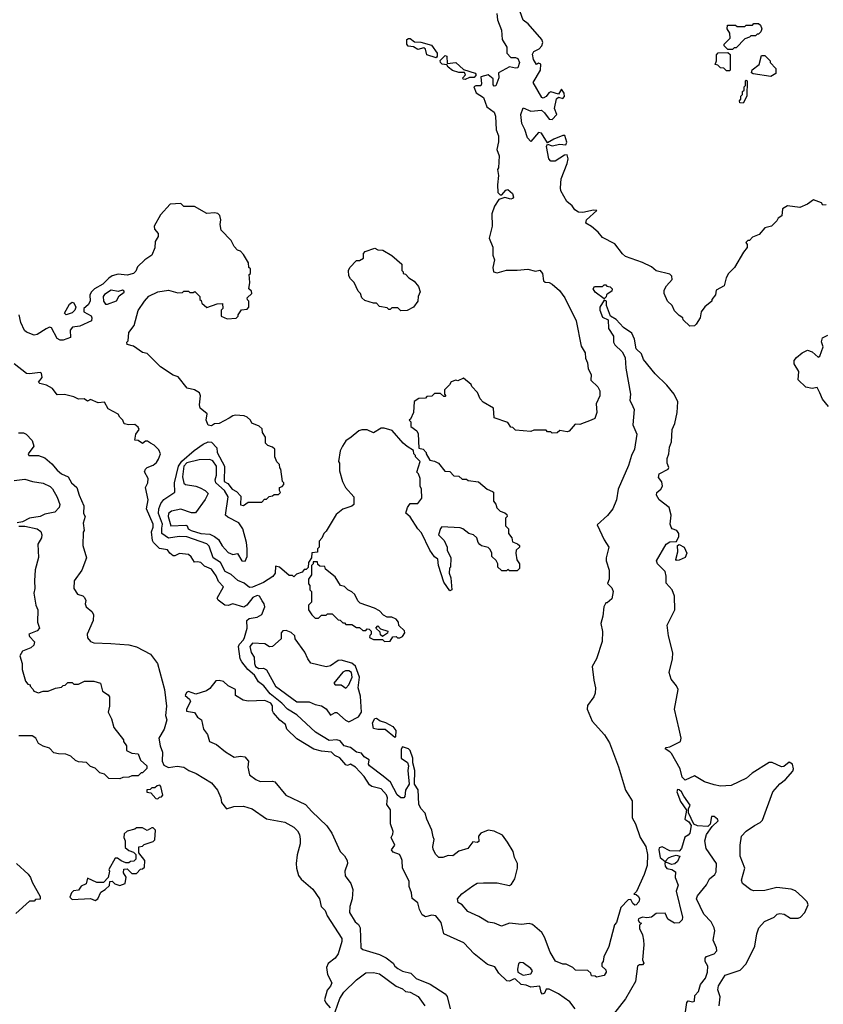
# Model space of a CAD drawing. Extents: x 1793424 to 1900092, y 321114 to 470632.
# Tile 119 of 256: x 1864631 to 1869889, y 354095 to 360535. Entities that reach past the tile are written whole.
import ezdxf

# ---------------------------------------------------------------- set-up
doc = ezdxf.new("R2010")
doc.units = 0

msp = doc.modelspace()

# ---------------------------------------------------------------- linework, layer by layer
at = {"layer": '0CON05XD'}
for points in [[(1869907, 359323), (1869885, 359322.5), (1869876.7, 359336.7), (1869825, 359357.5), (1869785, 359327.5), (1869735, 359307.5), (1869655, 359317.5), (1869621.7, 359298.3), (1869618.3, 359251.7), (1869593.6, 359236.4), (1869585, 359220), (1869550, 359185), (1869506.4, 359173.6), (1869469.3, 359130.7), (1869425, 359112.5), (1869405, 359090), (1869395, 359090), (1869381.7, 359078.3), (1869390, 359065), (1869390, 359045), (1869366.4, 359013.6), (1869307.5, 358915), (1869267.5, 358875), (1869253, 358847), (1869240, 358795), (1869187.5, 358765), (1869182.5, 358735), (1869160, 358705), (1869160, 358695), (1869113.6, 358656.4), (1869090, 358625), (1869082.5, 358585), (1869056.4, 358543.6), (1869045, 358532.5), (1869015, 358530), (1868971.7, 358571.7), (1868970, 358585), (1868945, 358600), (1868915, 358630), (1868900, 358665), (1868870, 358695), (1868847.5, 358745), (1868847.5, 358765), (1868862.5, 358795), (1868900, 358835), (1868898.3, 358858.3), (1868885, 358870), (1868795, 358892.5), (1868765, 358917.5), (1868705, 358946.7), (1868595, 358986.2), (1868575, 359003.3), (1868525, 359068.8), (1868445, 359110), (1868415.9, 359145.9), (1868372.3, 359182.3), (1868334.2, 359204.2), (1868340, 359225), (1868406.2, 359286.2), (1868385, 359290), (1868315, 359274.2), (1868286.1, 359276.1), (1868262.3, 359292.3), (1868245, 359317.5), (1868210, 359345), (1868171.2, 359415), (1868168.8, 359435), (1868173.8, 359495), (1868213.8, 359595), (1868220, 359625), (1868211.7, 359651.7), (1868195, 359650), (1868135, 359608.8), (1868105, 359610), (1868093.8, 359625), (1868077.5, 359705), (1868085, 359720), (1868115, 359709.2), (1868165, 359721.4), (1868203.6, 359716.4), (1868211.2, 359735), (1868196.7, 359776.7), (1868185, 359777.5), (1868126.4, 359753.6), (1868085, 359730), (1868045, 359793.3), (1868025, 359796.2), (1867975, 359737.5), (1867952.3, 359762.3), (1867935.9, 359815.9), (1867915.9, 359855.9), (1867910, 359915), (1867925, 359957.5), (1867975, 359937.5), (1868045, 359942.5), (1868065, 359926.7), (1868095, 359883.8), (1868115, 359881.2), (1868146.2, 359915), (1868130.4, 359955), (1868143.4, 360016.6), (1868155, 360027.5), (1868185, 360020), (1868196.4, 360033.6), (1868192.5, 360055), (1868175, 360080), (1868155, 360047.5), (1868105, 360063.8), (1868092.3, 360057.7), (1868075, 360032.5), (1868055, 360022.5), (1868047, 360027), (1867990, 360125), (1868037.5, 360205), (1868040, 360245), (1868025, 360250), (1868011.7, 360241.7), (1867993.3, 360275), (1867985, 360310), (1867995, 360327.5), (1868030, 360345), (1868047, 360363), (1868052.5, 360385), (1868046.1, 360406.1), (1867957.7, 360507.7), (1867925, 360532.5), (1867905, 360586.7)], [(1867753.3, 360575), (1867756.7, 360535), (1867783, 360467), (1867787.5, 360405), (1867817.5, 360355), (1867817.5, 360315), (1867845, 360287.5), (1867875, 360288.8), (1867890.3, 360280.3), (1867900, 360255), (1867890, 360220), (1867875, 360217.5), (1867835, 360227.5), (1867763.6, 360186.4), (1867766.7, 360155), (1867745, 360102.5), (1867735, 360100), (1867728.3, 360108.3), (1867728.8, 360148.8), (1867695, 360173.3), (1867648.3, 360161.7), (1867653.3, 360115), (1867647.3, 360102.7), (1867615, 360102.5), (1867602.5, 360095), (1867617.7, 360057.7), (1867665, 360026.7), (1867687.5, 359965), (1867735, 359930), (1867743.3, 359905), (1867747.5, 359815), (1867762.5, 359775), (1867763, 359737), (1867752.5, 359685), (1867767.5, 359645), (1867763, 359567)], [(1869295, 360340), (1869265, 360340), (1869240, 360365), (1869240, 360375), (1869280, 360415), (1869277, 360447), (1869260, 360475), (1869261.7, 360498.3), (1869315, 360500), (1869325, 360490), (1869375, 360490), (1869385, 360500), (1869425, 360500), (1869435, 360510), (1869465, 360510), (1869478.3, 360498.3), (1869487.5, 360475), (1869480, 360455), (1869465, 360440), (1869455, 360440), (1869445, 360430), (1869415, 360430), (1869405, 360420), (1869375, 360410), (1869318.3, 360351.7), (1869305, 360350), (1869295, 360340)], [(1867355, 360286.2), (1867294, 360305), (1867285, 360342.5), (1867275, 360351.2), (1867235, 360339.2), (1867207.6, 360357.6), (1867172.3, 360362.3), (1867163.5, 360375), (1867164.6, 360405.4), (1867175, 360412.9), (1867185, 360411.4), (1867215, 360389.2), (1867255, 360388), (1867325, 360368), (1867362.9, 360315), (1867362.9, 360297.1), (1867355, 360286.2)], [(1869275, 360200), (1869255, 360200), (1869238.3, 360218.3), (1869215, 360220), (1869198.3, 360238.3), (1869181.7, 360241.7), (1869190, 360265), (1869190, 360305), (1869201.7, 360318.3), (1869265, 360320), (1869278.3, 360308.3), (1869280, 360205), (1869275, 360200)], [(1867545, 360143.8), (1867532.5, 360145), (1867530, 360155), (1867546.7, 360175), (1867540, 360190), (1867505, 360190), (1867462.3, 360202.3), (1867433.3, 360225), (1867425, 360240), (1867395, 360243.8), (1867383.8, 360255), (1867382, 360268), (1867415, 360300), (1867425, 360296.7), (1867427.5, 360247.5), (1867485, 360256), (1867535, 360210), (1867610, 360185), (1867617.5, 360175), (1867605, 360157.5), (1867573.6, 360156.4), (1867545, 360143.8)], [(1869545, 360163.8), (1869430.7, 360180.7), (1869418.3, 360188.3), (1869423.6, 360206.4), (1869468.3, 360241.7), (1869485, 360300), (1869505, 360300), (1869518.3, 360288.3), (1869540, 360265), (1869540, 360255), (1869577.5, 360215), (1869577, 360183), (1869545, 360163.8)], [(1869365, 359990), (1869341.7, 359991.7), (1869340, 360005), (1869350, 360015), (1869350, 360035), (1869360, 360045), (1869360, 360065), (1869370, 360075), (1869370, 360095), (1869380, 360105), (1869380, 360135), (1869385, 360140), (1869390, 360135), (1869387.5, 360035), (1869365, 359990)], [(1867763, 359567), (1867757.5, 359555), (1867762.5, 359515), (1867756.7, 359455), (1867760, 359405), (1867775, 359390), (1867785, 359390), (1867810.7, 359419.3), (1867825, 359423.3), (1867855, 359398.8), (1867862, 359375), (1867856.2, 359365), (1867845, 359361.2), (1867805, 359372.5), (1867765, 359360), (1867737.5, 359315), (1867720, 359265), (1867722.5, 359185), (1867702.5, 359105), (1867726.4, 359046.4), (1867727.5, 358995), (1867737.5, 358965), (1867727.5, 358915), (1867730, 358885), (1867755, 358880), (1867815, 358896.7), (1867886.2, 358896.2), (1867955, 358904), (1868005, 358891.2), (1868035, 358895.7), (1868052, 358875), (1868057, 358827), (1868068.3, 358818.3), (1868095.9, 358815.9), (1868114.1, 358804.1), (1868162.7, 358762.7), (1868198, 358715), (1868271.2, 358565), (1868305, 358400), (1868330, 358355), (1868331.7, 358321.7), (1868345, 358290), (1868350.7, 358250.7), (1868370, 358215), (1868368.3, 358178.3), (1868413.9, 358133.9), (1868427.1, 358107.1), (1868426.2, 358075), (1868403, 358023), (1868406.7, 357965), (1868393, 357927), (1868370, 357915), (1868295, 357887.5), (1868265, 357890), (1868226.4, 357843.6), (1868211.7, 357838.3), (1868165, 357847.5), (1868147, 357833), (1868115, 357830), (1868105, 357840), (1868085, 357840), (1868075, 357850), (1867995, 357850), (1867975, 357842.5), (1867875, 357850), (1867857, 357867), (1867845, 357870), (1867825, 357900), (1867735, 357930), (1867730, 357995), (1867663.6, 358033.6), (1867642.5, 358055), (1867627, 358097), (1867590, 358135), (1867585, 358150), (1867535, 358190), (1867496.7, 358173.3), (1867485, 358176.7), (1867453.6, 358166.4), (1867443, 358147), (1867410, 358115), (1867410, 358085), (1867420, 358075), (1867415, 358070), (1867405, 358070), (1867385, 358090), (1867345, 358090), (1867327, 358073), (1867295, 358070), (1867285, 358060), (1867243, 358057), (1867211.7, 358038.3), (1867207.5, 357965), (1867188.3, 357921.7), (1867180, 357915), (1867190, 357905), (1867190, 357875), (1867230, 357845), (1867237, 357827), (1867241.7, 357731.7), (1867270, 357725), (1867290, 357705), (1867290, 357695), (1867313.6, 357653.6), (1867345, 357647.5), (1867370, 357635), (1867413, 357583), (1867445, 357580), (1867471.7, 357551.7), (1867505, 357550), (1867525, 357530), (1867555, 357530), (1867565, 357520), (1867631.7, 357511.7), (1867690, 357465), (1867725, 357450), (1867730, 357445), (1867730, 357385), (1867747, 357367), (1867753, 357343), (1867775, 357320), (1867805, 357310), (1867818.3, 357298.3), (1867820, 357285), (1867810, 357275), (1867810, 357225), (1867830, 357205), (1867830, 357175), (1867850, 357145), (1867855, 357120), (1867887, 357107), (1867900, 357095), (1867900, 357085), (1867880, 357065), (1867877.5, 357045), (1867882.5, 357002.5), (1867900, 356975), (1867900, 356945), (1867885, 356930), (1867835, 356930), (1867825, 356940), (1867815, 356930), (1867785, 356930), (1867780, 356935), (1867760, 356955), (1867760, 356975), (1867748.3, 356998.3), (1867720, 357025), (1867720, 357045), (1867709.3, 357069.3), (1867695, 357082.5), (1867653, 357093), (1867641.7, 357101.7), (1867630, 357115), (1867622.5, 357145), (1867600, 357165), (1867570, 357175), (1867530, 357205), (1867511.7, 357211.7), (1867393, 357217), (1867383, 357207), (1867370, 357165), (1867408.3, 357128.3), (1867427.5, 357085), (1867427.5, 357065), (1867452.5, 357015), (1867450, 356955), (1867443, 356947), (1867440, 356915), (1867452.5, 356885), (1867457.5, 356805), (1867445, 356800), (1867406.7, 356855), (1867370.8, 356965), (1867366.7, 357006.7), (1867345, 357021.2), (1867315, 357066.2), (1867259.7, 357179.7), (1867236, 357205), (1867185, 357282.5), (1867158.3, 357308.3), (1867167.5, 357345), (1867185, 357370), (1867235, 357370), (1867262.5, 357405), (1867260, 357465), (1867250, 357485), (1867250, 357535), (1867240, 357565), (1867230, 357575), (1867250, 357645), (1867220, 357675), (1867220, 357685), (1867210, 357695), (1867208.3, 357718.3), (1867165, 357742.5), (1867140, 357765), (1867068.3, 357848.3), (1867015, 357862.5), (1866995, 357862.5), (1866945, 357832.5), (1866905, 357852.5), (1866868.3, 357851.7), (1866850, 357845), (1866800, 357805), (1866765, 357780), (1866742.5, 357745), (1866727.5, 357715), (1866717.5, 357645), (1866722.5, 357635), (1866722.5, 357585), (1866743.6, 357513.6), (1866762.5, 357475), (1866817.5, 357415), (1866817.5, 357365), (1866805, 357352.5), (1866745, 357332.5), (1866700.7, 357299.3), (1866635, 357190), (1866620, 357175), (1866607, 357143), (1866590, 357125), (1866590, 357085), (1866580, 357075), (1866578.3, 357051.7), (1866541.7, 357048.3), (1866540, 357015), (1866520, 356985), (1866518.3, 356951.7), (1866505, 356940), (1866491.7, 356938.3), (1866478.3, 356921.7), (1866441.7, 356908.3), (1866425, 356890), (1866415, 356900), (1866395, 356900), (1866330, 356955), (1866305, 356960), (1866302.9, 356915), (1866287.6, 356892.4), (1866225, 356853.4), (1866155, 356823.4), (1866135, 356820.9), (1866099.6, 356849.6), (1866057, 356867), (1866015.2, 356905.2), (1865975.3, 356925.3), (1865944.5, 356985), (1865897.1, 357015), (1865870.6, 357090.6), (1865856.3, 357106.3), (1865725, 357151.6), (1865675, 357155.2), (1865604.4, 357144.4), (1865561.6, 357175), (1865560.8, 357209.2), (1865564.3, 357235), (1865539.2, 357305), (1865540.9, 357335), (1865555, 357370), (1865573.6, 357396.4), (1865645.8, 357445), (1865643.1, 357505), (1865669.3, 357615), (1865692.6, 357647.4), (1865771.8, 357718.2), (1865831.7, 357758.3), (1865865, 357773.3), (1865885, 357772.5), (1865920, 357735), (1865923.8, 357705), (1865970.8, 357615), (1865968.8, 357515), (1865992.4, 357502.4), (1866020, 357465), (1866050, 357450), (1866078.3, 357418.3), (1866075, 357362.5), (1866095, 357357.5), (1866125, 357380), (1866215, 357380), (1866231.7, 357398.3), (1866245, 357400), (1866263, 357417), (1866285, 357420), (1866295, 357430), (1866325, 357430), (1866338.3, 357441.7), (1866330, 357455), (1866330, 357475), (1866348.3, 357481.7), (1866360, 357495), (1866360, 357505), (1866350, 357515), (1866340, 357595), (1866333, 357603), (1866330, 357625), (1866313, 357643), (1866300, 357675), (1866300, 357725), (1866285, 357740), (1866255, 357750), (1866240, 357765), (1866240, 357805), (1866220, 357835), (1866218.3, 357858.3), (1866197, 357877), (1866150, 357895), (1866140, 357915), (1866120, 357935), (1866100, 357945), (1866042.3, 357947.7), (1866025, 357943.8), (1866002, 357928), (1865935, 357893.3), (1865905, 357892.5), (1865885, 357877.5), (1865865, 357882.5), (1865850, 357915), (1865857, 357957), (1865812.5, 357995), (1865806.7, 358015), (1865813.3, 358075), (1865807.5, 358095), (1865775, 358113.3), (1865727.5, 358125), (1865668.3, 358198.3), (1865635, 358210), (1865552.5, 358265), (1865465, 358352.5), (1865435, 358357.5), (1865375, 358400), (1865335, 358410), (1865332.5, 358425), (1865340, 358435), (1865345, 358490), (1865380, 358535), (1865405, 358632.5), (1865446.7, 358695), (1865475, 358726.2), (1865535, 358756), (1865605, 358766.2), (1865665, 358747.5), (1865695, 358750), (1865705, 358760), (1865735, 358760), (1865745, 358750), (1865765, 358750), (1865777, 358757), (1865810, 358725), (1865810, 358705), (1865818.3, 358698.3), (1865821.7, 358681.7), (1865855, 358652.5), (1865923, 358677), (1865958.3, 358678.3), (1865960, 358645), (1865950, 358635), (1865950, 358595), (1865988.3, 358578.3), (1866047, 358583), (1866060, 358595), (1866060, 358605), (1866081.7, 358638.3), (1866118.3, 358641.7), (1866130, 358655), (1866130, 358695), (1866121.7, 358701.7), (1866120, 358715), (1866150, 358745), (1866148.3, 358758.3), (1866130, 358775), (1866137.5, 358815), (1866132.5, 358867.5), (1866140, 358875), (1866140, 358905), (1866130, 358915), (1866127.5, 358945), (1866095, 359000), (1866075, 359020), (1866055, 359027.5), (1866035, 359052.5), (1866015, 359090), (1865949.3, 359159.3), (1865942.5, 359195), (1865947.5, 359225), (1865940, 359255), (1865927, 359267), (1865905, 359272.5), (1865855, 359266.7), (1865775, 359312.5), (1865705, 359312.5), (1865685, 359332.5), (1865615, 359327.5), (1865551.7, 359258.3), (1865510, 359185), (1865512.5, 359165), (1865537, 359137), (1865537, 359117), (1865516.7, 359085), (1865516.1, 359043.9), (1865495.9, 358994.1), (1865450, 358965), (1865401.9, 358918.1), (1865390.7, 358889.3), (1865376.1, 358873.9), (1865335, 358863.8), (1865275, 358870), (1865235, 358858.8), (1865213.3, 358845), (1865175.6, 358804.4), (1865120, 358775), (1865100, 358755), (1865090, 358735), (1865092.5, 358695), (1865079.3, 358670.7), (1865050, 358645), (1865050, 358625), (1865098.3, 358598.3), (1865103.3, 358585), (1865100, 358565), (1865025, 358531.2), (1864976.7, 358525), (1864961.2, 358505), (1864963.6, 358456.4), (1864915, 358438.5), (1864895, 358438.2), (1864875, 358450), (1864839.7, 358519.7), (1864825, 358522.9), (1864803.8, 358513.8), (1864745, 358476.2), (1864725, 358471.2), (1864675, 358491.2), (1864662.7, 358502.7), (1864638.8, 358555), (1864626.7, 358605)], [(1867125, 358630), (1867105, 358650), (1867065, 358650), (1867055, 358640), (1867045, 358640), (1867035, 358650), (1866985, 358660), (1866965, 358680), (1866945, 358680), (1866888.3, 358698.3), (1866870, 358715), (1866860, 358745), (1866845, 358760), (1866820, 358815), (1866795, 358840), (1866785, 358860), (1866782.5, 358895), (1866790, 358915), (1866835, 358960), (1866855, 358960), (1866880, 358975), (1866880, 359005), (1866891.7, 359018.3), (1866955, 359040), (1866975, 359030), (1867007, 359027), (1867065, 358992.5), (1867130, 358935), (1867130, 358895), (1867140, 358885), (1867140, 358875), (1867155, 358870), (1867177, 358847), (1867212.5, 358825), (1867240.7, 358790.7), (1867250, 358755), (1867237.5, 358725), (1867236.7, 358695), (1867206.7, 358655), (1867165, 358633.8), (1867125, 358630)], [(1868455, 358710), (1868395, 358752.5), (1868383.3, 358775), (1868390.7, 358789.3), (1868445, 358790), (1868455, 358800), (1868465, 358800), (1868472.5, 358792.5), (1868495, 358787.5), (1868507.5, 358775), (1868505, 358760), (1868480, 358745), (1868470, 358735), (1868468.3, 358721.7), (1868455, 358710)], [(1865205, 358674.4), (1865265, 358696), (1865282.1, 358727.9), (1865315, 358752), (1865315, 358760), (1865304.4, 358765.6), (1865275, 358756.2), (1865230, 358765), (1865185, 358736.7), (1865176.2, 358723.8), (1865179.4, 358695), (1865191.2, 358675), (1865205, 358674.4)], [(1864935, 358603.8), (1864923.3, 358615), (1864957.5, 358675), (1864975, 358687.5), (1864985, 358682.5), (1864997.5, 358655), (1864992.5, 358635), (1864975, 358617.5), (1864935, 358603.8)], [(1869207.5, 354085), (1869213, 354143), (1869199.3, 354189.3), (1869202, 354215), (1869247.5, 354285), (1869345, 354317.5), (1869385, 354360), (1869441.2, 354475), (1869453.3, 354555), (1869466.7, 354595), (1869504.1, 354635.9), (1869566.1, 354663.9), (1869586.4, 354683.6), (1869605, 354690), (1869633.6, 354683.6), (1869675, 354657.5), (1869725, 354657.5), (1869740, 354665), (1869767.5, 354695), (1869788.8, 354745), (1869783.8, 354765), (1869752, 354795), (1869706.3, 354836.3), (1869677.4, 354847.4), (1869585, 354860), (1869505, 354838.6), (1869435, 354838), (1869415, 354844), (1869359.4, 354885), (1869352.4, 354907.6), (1869375.8, 354985), (1869343.9, 355063.9), (1869343.8, 355135), (1869353.3, 355195), (1869385, 355226.7), (1869437.5, 355265), (1869476.1, 355283.9), (1869490.7, 355299.3), (1869558, 355485), (1869603.1, 355536.9), (1869640.8, 355565), (1869689.1, 355620.9), (1869694.4, 355635.6), (1869686.2, 355665), (1869665, 355678.5), (1869629.3, 355650.7), (1869615, 355648.6), (1869555, 355675.8), (1869535, 355676.7), (1869422.7, 355607.3), (1869386.7, 355575), (1869285, 355526), (1869215, 355521.2), (1869175, 355531.2), (1869110.9, 355550.9), (1869045, 355589.6), (1868985, 355561.4), (1868965, 355581.2), (1868952.9, 355635), (1868895, 355734.4), (1868885, 355746.9), (1868853.3, 355765), (1868860, 355775), (1868885, 355779.1), (1868954.5, 355815), (1868958.6, 355835), (1868946.2, 355893.8), (1868916, 356025), (1868938.6, 356155), (1868928.5, 356178.5), (1868892.6, 356222.6), (1868879.5, 356265), (1868901.2, 356355), (1868903.6, 356393.6), (1868875.7, 356505), (1868866.7, 356575), (1868916.2, 356675), (1868915.8, 356765), (1868898.8, 356805), (1868860.5, 356850.5), (1868861.2, 356895), (1868854.2, 356925), (1868803.8, 356975), (1868796.2, 356995), (1868861.2, 357105), (1868885, 357118.8), (1868928.3, 357121.7), (1868942.5, 357155), (1868942.5, 357175), (1868930, 357195), (1868900, 357205), (1868892.5, 357215), (1868887.5, 357235), (1868892.5, 357295), (1868880, 357345), (1868814.2, 357395), (1868797.5, 357425), (1868798.5, 357441.5), (1868826.5, 357465), (1868836.2, 357485), (1868833.1, 357513.1), (1868810, 357540), (1868814, 357565), (1868873.3, 357595), (1868878.8, 357605), (1868867.1, 357635), (1868866.9, 357665), (1868878.1, 357695), (1868881.7, 357738.3), (1868896.2, 357775), (1868900, 357855), (1868916.4, 357893.6), (1868932.5, 357965), (1868937.5, 358035), (1868912.5, 358085), (1868863.9, 358143.9), (1868787.7, 358217.7), (1868712.2, 358312.2), (1868698.6, 358348.6), (1868665, 358382.5), (1868652.5, 358445), (1868635.6, 358485.6), (1868581.2, 358521.2), (1868532.5, 358575), (1868496.4, 358596.4), (1868470, 358665), (1868470, 358695), (1868455, 358700), (1868426.2, 358655), (1868426, 358635), (1868445, 358590), (1868481.7, 358571.7), (1868483.3, 358515), (1868516.7, 358465), (1868516.2, 358425), (1868525, 358407.5), (1868572.3, 358362.3), (1868591.2, 358325), (1868596.4, 358256.4), (1868626.2, 358085), (1868623.8, 358045), (1868633.3, 358025), (1868651.2, 357985), (1868642, 357885), (1868668.9, 357825), (1868653.8, 357725), (1868633.8, 357685), (1868615, 357620), (1868546.7, 357465), (1868536.4, 357393.6), (1868512, 357335), (1868477.7, 357292.3), (1868408.3, 357231.7), (1868455, 357132.5), (1868485.8, 357085.8), (1868468, 357015), (1868468.8, 356995), (1868488, 356935), (1868486.9, 356875), (1868477, 356847), (1868505, 356818.1), (1868513.5, 356795), (1868505, 356746.2), (1868475, 356720), (1868465, 356720), (1868452.5, 356695), (1868446.1, 356633.9), (1868432.5, 356585), (1868443.9, 356533.9), (1868442.7, 356467.3), (1868403.8, 356355), (1868376.7, 356305), (1868387.5, 356215), (1868398, 356165), (1868395, 356130), (1868386.7, 356105), (1868345, 356050), (1868343.3, 356025), (1868375.9, 355945.9), (1868457.9, 355857.9), (1868490, 355805), (1868548, 355648), (1868595.5, 355495), (1868639.1, 355425), (1868638.4, 355315), (1868660.5, 355275), (1868690.8, 355185), (1868727, 355127), (1868738.1, 355075), (1868736.1, 355003.9), (1868717.5, 354945), (1868667, 354833), (1868650, 354815), (1868665, 354812.5), (1868679.7, 354799.7), (1868686.9, 354785), (1868682.7, 354765), (1868665, 354746.4), (1868655, 354744.5), (1868641.4, 354755), (1868630, 354780), (1868612.3, 354777.7), (1868562.9, 354727.1), (1868535, 354630), (1868523.3, 354615), (1868486.4, 354473.6), (1868452.5, 354405), (1868447.5, 354375), (1868440, 354365), (1868440, 354345), (1868465, 354320), (1868467.5, 354305), (1868455, 354282.5), (1868405, 354272.5), (1868395, 354280), (1868371.7, 354281.7), (1868368.3, 354298.3), (1868347, 354317), (1868268.3, 354318.3), (1868250, 354335), (1868207, 354357), (1868185, 354357.5), (1868137, 354377), (1868101.2, 354435), (1868064, 354535), (1868046, 354565), (1867985, 354616), (1867965, 354623.8), (1867915, 354616.2), (1867835, 354626.7), (1867783, 354607), (1867736.4, 354626.4), (1867695, 354631.2), (1867635, 354669.2), (1867562.1, 354702.1), (1867526.7, 354745), (1867500.3, 354760.3), (1867494.3, 354785), (1867522.7, 354817.3), (1867595, 354870), (1867623.6, 354886.4), (1867665, 354890), (1867755, 354890), (1867835, 354872.5), (1867849.3, 354880.7), (1867870, 354915), (1867887.5, 354985), (1867887.5, 355015), (1867867.5, 355055), (1867860, 355095), (1867823.3, 355155), (1867790.7, 355200.7), (1867735, 355227.5), (1867695, 355233.3), (1867647.5, 355215), (1867632.5, 355195), (1867635, 355160), (1867625, 355153.3), (1867595, 355157.5), (1867563.3, 355115), (1867504.4, 355095.6), (1867465, 355066), (1867435, 355068), (1867400, 355055), (1867373.3, 355055), (1867353.3, 355075), (1867337.1, 355107.1), (1867333, 355127), (1867343.6, 355173.6), (1867335, 355190), (1867327.1, 355235), (1867294.2, 355305), (1867283.8, 355345), (1867255, 355376.7), (1867242, 355405), (1867237.3, 355497.3), (1867214.2, 355535), (1867216.7, 355625), (1867203.6, 355673.6), (1867203.3, 355705), (1867186.1, 355756.1), (1867175, 355766.7), (1867135, 355780), (1867127, 355763), (1867126, 355705), (1867167.5, 355677.5), (1867174.5, 355655), (1867169.4, 355625), (1867178.1, 355535), (1867155.6, 355495), (1867151.5, 355455), (1867145, 355445.7), (1867125, 355446.2), (1867100, 355465), (1867057.5, 355547.5), (1867008, 355588)], [(1869922.5, 358005), (1869883.9, 358053.9), (1869866.7, 358095), (1869848.3, 358128.3), (1869815, 358122.5), (1869775, 358132.5), (1869725, 358180), (1869727.5, 358235), (1869697.5, 358285), (1869697.5, 358305), (1869713.6, 358326.4), (1869750, 358355), (1869785, 358372.5), (1869815, 358362.5), (1869855, 358327.5), (1869866.4, 358333.6), (1869887.5, 358395), (1869877, 358427), (1869882.5, 358455), (1869919.3, 358470.7)], [(1867008, 355588), (1866920, 355655), (1866913.5, 355665), (1866918.1, 355695), (1866885, 355713.1), (1866867.1, 355737.1), (1866834.6, 355744.6), (1866794.3, 355774.3), (1866753.3, 355785), (1866728, 355818), (1866705, 355824.7), (1866655, 355821.5), (1866565.4, 355875.4), (1866445, 355987.5), (1866384, 356025), (1866346.9, 356065), (1866270.7, 356125), (1866228.6, 356178.6), (1866193.5, 356203.5), (1866168.2, 356248.2), (1866123.1, 356285), (1866084.3, 356335), (1866074.4, 356355), (1866063.5, 356435), (1866068.8, 356451.2), (1866095, 356478.8), (1866102, 356495), (1866118.1, 356555), (1866116.7, 356605), (1866132.5, 356617.5), (1866185, 356626.9), (1866216.1, 356643.9), (1866233.8, 356695), (1866230, 356715), (1866216.7, 356735), (1866200, 356765), (1866185, 356769.2), (1866156.2, 356755), (1866116.7, 356705), (1866096.4, 356693.6), (1866025, 356713.8), (1865995, 356702.5), (1865972.5, 356705), (1865928.8, 356738.8), (1865922, 356752), (1865963.3, 356825), (1865930.9, 356860.9), (1865917.2, 356897.2), (1865885, 356941.9), (1865840.9, 356960.9), (1865815, 356984), (1865795, 356990), (1865775, 356986.7), (1865752.3, 357022.3), (1865735, 357036.2), (1865676.1, 357043.9), (1865645, 357028), (1865635, 357028.6), (1865614, 357045), (1865598.3, 357068.3), (1865546.4, 357076.4), (1865506.7, 357115), (1865498.8, 357128.8), (1865492.2, 357185), (1865504.4, 357215), (1865504.4, 357235), (1865461.2, 357335), (1865471.4, 357395), (1865454, 357475), (1865470, 357505), (1865471.2, 357535), (1865447.6, 357577.6), (1865453.2, 357595), (1865464.8, 357605.2), (1865505, 357622), (1865525, 357638), (1865539.8, 357660.2), (1865551.1, 357695), (1865541.4, 357721.4), (1865511.7, 357751.7), (1865486.7, 357765), (1865467.9, 357777.9), (1865455, 357779.2), (1865435, 357763.8), (1865405, 357783.5), (1865383.3, 357785), (1865390.4, 357825), (1865412.9, 357855), (1865405, 357870), (1865385, 357886.7), (1865345.6, 357884.4), (1865315, 357892.5), (1865305.8, 357915.8), (1865285.7, 357935), (1865275.7, 357955.7), (1865209.3, 357989.3), (1865185, 358034), (1865145, 358028.5), (1865095, 358051.1), (1865075, 358039.2), (1865053.3, 358055), (1865015, 358053.8), (1864985, 358068.9), (1864925, 358082.7), (1864875, 358081.3), (1864845, 358121.8), (1864805.5, 358145.5), (1864762.9, 358155), (1864754.6, 358165), (1864777.4, 358195), (1864773.9, 358223.9), (1864765, 358227.5), (1864695, 358217.8), (1864675, 358221.9), (1864594.2, 358284.2)], [(1864622.7, 357832.7), (1864655, 357833.3), (1864672.9, 357825), (1864712.7, 357782.7), (1864723.3, 357745), (1864686.7, 357695), (1864690, 357685), (1864755, 357684), (1864795, 357668.6), (1864840.5, 357630.5), (1864875, 357588.5), (1864905.3, 357565.3), (1864948.6, 357545), (1864969.5, 357505), (1865005.4, 357475), (1865020, 357425), (1865050.8, 357355), (1865047.5, 357305), (1865060, 357285), (1865047, 357243), (1865052.5, 357195), (1865047, 357183), (1865043.6, 357096.4), (1865068.8, 357015), (1865036.7, 356935), (1864986.9, 356865), (1864985.7, 356815.7), (1865008, 356778), (1865045, 356766), (1865055, 356756.7), (1865063, 356737), (1865060, 356715), (1865066.7, 356695), (1865103.9, 356663.9), (1865113.8, 356645), (1865112, 356605), (1865072, 356515), (1865075, 356492.5), (1865095, 356467.5), (1865115, 356458.8), (1865226.1, 356453.9), (1865345.8, 356445.8), (1865395, 356433.8), (1865486.7, 356385), (1865532.9, 356325), (1865577.5, 356155), (1865590.6, 356045), (1865585.8, 355985), (1865593.8, 355955), (1865575.7, 355895), (1865541.5, 355835), (1865549.6, 355785), (1865566.2, 355745), (1865562.5, 355685), (1865575, 355660), (1865605, 355642.9), (1865662.2, 355652.2), (1865705, 355645.7), (1865736.7, 355625), (1865785, 355605.7), (1865885, 355544.2), (1865925.7, 355495), (1865946, 355445), (1865951.2, 355415), (1865983.9, 355373.9), (1866032.3, 355387.7), (1866095, 355391.2), (1866152.7, 355372.7), (1866245, 355308.8), (1866365.9, 355285.9), (1866425, 355253.3), (1866448.8, 355228.8), (1866461.2, 355205), (1866466.7, 355175), (1866466.7, 355145), (1866447, 355073), (1866440, 355015), (1866441.2, 354985), (1866455, 354937.5), (1866473, 354913), (1866547.7, 354847.7), (1866593.3, 354785), (1866604.3, 354734.3), (1866628.8, 354708.8), (1866643.4, 354673.4), (1866738, 354525), (1866739.2, 354505), (1866714.2, 354425), (1866695, 354396.2), (1866648.3, 354361.7), (1866638, 354335), (1866645, 354290), (1866672.9, 354235), (1866665, 354214.2), (1866643.5, 354186.5), (1866625.4, 354125), (1866633.3, 354105), (1866661.4, 354071.4)], [(1866105, 356993.8), (1866118.8, 357025), (1866120, 357075), (1866115.6, 357115), (1866091.5, 357205), (1866064.7, 357244.7), (1865991.7, 357281.7), (1865978.1, 357295), (1865994, 357415), (1865970.5, 357455), (1865914.3, 357505), (1865910.4, 357525), (1865918.9, 357555), (1865918.4, 357615), (1865895, 357650.7), (1865875, 357658.2), (1865805, 357656.1), (1865725, 357637.5), (1865704.8, 357615), (1865695.2, 357545), (1865705, 357502.9), (1865715, 357494.5), (1865782.9, 357482.9), (1865812, 357472), (1865843.8, 357455), (1865863.8, 357435), (1865845, 357396.7), (1865780.8, 357309.2), (1865755, 357310.6), (1865685, 357334.4), (1865625, 357320.6), (1865605, 357306), (1865603.2, 357285), (1865620, 357225), (1865718, 357228), (1865726.2, 357225), (1865733.8, 357205), (1865752, 357195), (1865815, 357174.7), (1865875, 357170.7), (1865905, 357155.4), (1865931.8, 357135), (1865954.7, 357094.7), (1865995, 357049.2), (1866025, 357036.2), (1866055, 357043.3), (1866085, 356996.2), (1866105, 356993.8)], [(1864595, 357521.2), (1864665, 357530), (1864713.9, 357513.9), (1864785, 357503.8), (1864831.2, 357481.2), (1864845, 357467.5), (1864875, 357412.5), (1864892.5, 357365), (1864890, 357345), (1864860, 357315), (1864795, 357300.8), (1864765, 357286.1), (1864695, 357273.8), (1864648.3, 357251.7), (1864613.8, 357245)], [(1864625, 357223.1), (1864665, 357221.8), (1864745.8, 357205.8), (1864768.3, 357188.3), (1864776.1, 357166.1), (1864773.3, 357145), (1864750, 357105), (1864753.6, 357016.4), (1864732.7, 356937.3), (1864726.7, 356865), (1864730, 356815), (1864722.5, 356785), (1864737.5, 356705), (1864750, 356675), (1864747.5, 356595), (1864760, 356555), (1864745, 356537.5), (1864690, 356515), (1864695, 356500), (1864727.5, 356465), (1864722.5, 356445), (1864703.3, 356426.7), (1864650, 356405), (1864632.5, 356375), (1864647.5, 356325), (1864647.5, 356285), (1864668.3, 356208.3), (1864685, 356190), (1864700, 356185), (1864700, 356175), (1864720, 356155), (1864723.3, 356143.3), (1864755, 356132.5), (1864785, 356142.5), (1864816.4, 356143.6), (1864865, 356162.5), (1864905, 356170), (1864915, 356180), (1864928.3, 356181.7), (1864945, 356200), (1864975, 356200), (1864985, 356190), (1865015, 356190), (1865055, 356207.5), (1865115, 356207.5), (1865160, 356195), (1865173, 356143), (1865209.3, 356119.3), (1865217.5, 356105), (1865217.5, 356045), (1865210, 356005), (1865231.7, 355961.7), (1865247.5, 355905), (1865310, 355825), (1865310, 355815), (1865330, 355785), (1865330, 355755), (1865365, 355737.5), (1865405, 355732.5), (1865421.2, 355691.2), (1865462.5, 355655), (1865461.7, 355638.3), (1865435, 355610), (1865425, 355610), (1865405, 355590), (1865365, 355590), (1865345, 355580), (1865305, 355577.5), (1865285, 355570), (1865213, 355573), (1865185, 355600), (1865155, 355610), (1865125, 355640), (1865095, 355650), (1865067, 355677), (1865015, 355680), (1864995, 355690), (1864965, 355717.5), (1864931.7, 355731.7), (1864885, 355732.5), (1864855, 355740), (1864825, 355770), (1864785, 355782.5), (1864755, 355800), (1864736.4, 355836.4), (1864711.7, 355851.7), (1864625, 355850)], [(1868927.5, 356997.5), (1868924.4, 357004.4), (1868936, 357055), (1868933.8, 357096.2), (1868945, 357102.5), (1868977.5, 357085), (1868996, 357045), (1868985, 357016.7), (1868945, 357000), (1868927.5, 356997.5)], [(1867018.3, 356468.3), (1867055, 356470), (1867071.7, 356498.3), (1867095, 356500), (1867103, 356493), (1867117, 356493), (1867135, 356500), (1867150, 356525), (1867148.3, 356538.3), (1867111.7, 356571.7), (1867110, 356595), (1867093, 356613), (1867065, 356626.7), (1867035, 356627.5), (1867010.7, 356640.7), (1866985, 356667.5), (1866952.5, 356685), (1866859.3, 356719.3), (1866842.5, 356735), (1866822.5, 356775), (1866805, 356792.5), (1866777, 356807), (1866755, 356827.5), (1866730, 356835), (1866695, 356890), (1866631.7, 356941.7), (1866628.3, 356958.3), (1866595, 356960), (1866581.7, 356971.7), (1866578.3, 356988.3), (1866551.7, 356988.3), (1866550, 356975), (1866540, 356965), (1866540, 356905), (1866520, 356875), (1866520, 356845), (1866530, 356835), (1866530, 356805), (1866540, 356795), (1866540, 356725), (1866520, 356705), (1866520, 356675), (1866541.7, 356641.7), (1866565, 356620), (1866585, 356620), (1866605, 356640), (1866635, 356640), (1866645, 356650), (1866675, 356650), (1866715, 356610), (1866728.3, 356608.3), (1866745, 356590), (1866755, 356590), (1866765, 356580), (1866805, 356580), (1866835, 356560), (1866855, 356560), (1866875, 356540), (1866895, 356540), (1866905, 356550), (1866918.3, 356548.3), (1866930, 356535), (1866930, 356515), (1866921.7, 356508.3), (1866920, 356495), (1866945, 356480), (1867005, 356480), (1867018.3, 356468.3)], [(1866785, 355943.5), (1866848.1, 355975), (1866866.7, 356005), (1866861.1, 356111.1), (1866844.7, 356164.7), (1866853.9, 356235), (1866827.4, 356307.4), (1866805, 356327.3), (1866735, 356346.1), (1866715, 356344.6), (1866665, 356309.4), (1866635, 356302.5), (1866536.5, 356326.5), (1866516, 356355), (1866497.2, 356397.2), (1866434, 356485), (1866432, 356505), (1866407.6, 356527.6), (1866375, 356540.6), (1866351.5, 356538.5), (1866341.6, 356525), (1866341.2, 356485), (1866285, 356434.6), (1866265, 356433.9), (1866235, 356452), (1866155, 356457.5), (1866136.2, 356435), (1866144.6, 356395), (1866166, 356366), (1866166.4, 356325), (1866173.8, 356305), (1866195, 356292.1), (1866225, 356294.4), (1866245, 356283.1), (1866305.3, 356175.3), (1866445, 356073.5), (1866525, 356074.3), (1866565, 356056), (1866605, 356048), (1866635, 356028), (1866665, 355985.8), (1866695, 356004.3), (1866705, 356004.3), (1866763.4, 355953.4), (1866785, 355943.5)], [(1867005, 356500), (1866991.7, 356511.7), (1866988.3, 356528.3), (1866960, 356555), (1866975, 356570), (1866991.7, 356551.7), (1867040, 356535), (1867038.3, 356521.7), (1867005, 356500)], [(1866765, 356163.3), (1866785, 356184), (1866805.3, 356235), (1866802.5, 356265), (1866785, 356276.9), (1866762.9, 356277.1), (1866745, 356267.8), (1866686.7, 356195), (1866695, 356184), (1866733.9, 356183.9), (1866765, 356163.3)], [(1868265.6, 354065.6), (1868230.3, 354110.3), (1868155, 354162.5), (1868095, 354194.2), (1868076.1, 354193.9), (1868065, 354167.5), (1868052.3, 354162.3), (1868043, 354173), (1868034.3, 354214.3), (1867975, 354206.4), (1867945, 354219.6), (1867912.5, 354225), (1867875, 354260.3), (1867865, 354261.6), (1867835, 354247.2), (1867818.1, 354248.1), (1867765, 354298.8), (1867739.6, 354339.6), (1867692.2, 354355), (1867604.4, 354424.4), (1867537, 354497), (1867404.9, 354554.9), (1867389.1, 354629.1), (1867354.1, 354674.1), (1867327.9, 354677.9), (1867285, 354667.5), (1867265, 354681.3), (1867247.1, 354715), (1867235, 354759.6), (1867197.6, 354787.6), (1867194.8, 354825), (1867178.8, 354865), (1867179.7, 354899.7), (1867134.7, 354985), (1867133.6, 355035), (1867125, 355060), (1867115, 355074.4), (1867075, 355091.1), (1867063.1, 355105), (1867085.4, 355135), (1867060.8, 355185), (1867072.6, 355207.4), (1867073.7, 355225), (1867056, 355275), (1867057.4, 355367.4), (1867032.2, 355402.2), (1867037.5, 355445), (1867030, 355465), (1866996, 355505), (1866935, 355520), (1866919.6, 355529.6), (1866885, 355584.4), (1866827.3, 355645), (1866795.3, 355665.3), (1866775, 355656.2), (1866765, 355661.2), (1866725, 355707.5), (1866692.9, 355722.9), (1866670, 355745), (1866605, 355749.7), (1866554.6, 355764.6), (1866445, 355830.6), (1866379.2, 355895), (1866370.8, 355925), (1866333.3, 355953.3), (1866291.7, 356001.7), (1866285.4, 356015), (1866285, 356047.5), (1866274, 356065), (1866235, 356081.1), (1866125, 356077.5), (1866093.2, 356083.2), (1866043.9, 356113.9), (1866042.5, 356155), (1865995, 356178.8), (1865965, 356206.7), (1865935, 356213.3), (1865915, 356210), (1865875, 356160), (1865852.5, 356145), (1865783.6, 356123.6), (1865735, 356141.2), (1865721.2, 356135), (1865713.8, 356115), (1865740.8, 356090.8), (1865748, 356075), (1865722.5, 356025), (1865723.3, 356013.3), (1865773.6, 356003.6), (1865795, 355972.5), (1865820, 355955), (1865832.5, 355895), (1865860.7, 355860.7), (1865873.8, 355815), (1865917.5, 355795), (1865976.4, 355746.4), (1866035, 355712.5), (1866075, 355717.5), (1866103.6, 355713.6), (1866128.8, 355685), (1866123.3, 355645), (1866134, 355595), (1866175, 355564.5), (1866205, 355552.5), (1866284.5, 355554.5), (1866299.5, 355549.5), (1866373.2, 355463.2), (1866501.5, 355401.5), (1866541.2, 355355), (1866641.4, 355261.4), (1866673.3, 355215), (1866727.7, 355095), (1866755, 355066.9), (1866772.9, 355035), (1866775.8, 355015), (1866759.2, 354965), (1866760.8, 354935), (1866798, 354885), (1866810.8, 354845), (1866807.1, 354785), (1866790, 354735), (1866789.4, 354695), (1866825, 354634), (1866846.9, 354616.9), (1866858, 354595), (1866860.6, 354530.6), (1866863.8, 354465), (1866875, 354452.5), (1866985, 354420.9), (1867028.8, 354398.8), (1867074.4, 354364.4), (1867085.6, 354345), (1867105, 354328.8), (1867135, 354312.1), (1867189.3, 354299.3), (1867225, 354264.3), (1867316.9, 354226.9), (1867415, 354162.9), (1867427.8, 354145), (1867446.9, 354065)], [(1867085, 355840), (1867022, 355892), (1866973, 355893), (1866945, 355900), (1866940, 355935), (1866955, 355963.3), (1866965, 355966.7), (1866988.3, 355948.3), (1867025, 355937.5), (1867073, 355913), (1867092.5, 355885), (1867090, 355845), (1867085, 355840)], [(1865535, 355440), (1865545, 355450), (1865558.3, 355451.7), (1865566.7, 355463.3), (1865555, 355520), (1865548.3, 355528.3), (1865530, 355525), (1865515, 355510), (1865495, 355510), (1865485, 355500), (1865461.7, 355498.3), (1865461.7, 355481.7), (1865488.3, 355478.3), (1865521.7, 355441.7), (1865535, 355440)], [(1868976.7, 355456.7), (1868960.8, 355485), (1868945, 355498.6), (1868935, 355500), (1868930.8, 355485), (1868955, 355422.5), (1868992.5, 355365), (1868982.5, 355305), (1869009.3, 355289.3), (1869023.9, 355263.9), (1869015.8, 355215), (1869005, 355201.2), (1868981.7, 355188.3), (1868960, 355115), (1868945, 355097.5), (1868885, 355099.2), (1868834.3, 355125.7), (1868815, 355118.8), (1868812.2, 355105), (1868821.1, 355055), (1868855, 355030), (1868875, 355052.5), (1868895, 355062.5), (1868925, 355070), (1868950, 355065), (1868935, 355030), (1868917, 355013), (1868895, 355010), (1868865, 355023.3), (1868855, 355022.5), (1868852.5, 355015), (1868855, 354997.5), (1868865, 354983.3), (1868897, 354977), (1868922.5, 354962.5), (1868920, 354925), (1868939.2, 354875), (1868926, 354835), (1868967.2, 354665), (1868965, 354646.9), (1868945, 354627.1), (1868915, 354625.5), (1868870.9, 354650.9), (1868855, 354690.6), (1868795, 354688.6), (1868765, 354666), (1868735, 354660.5), (1868705, 354664), (1868680, 354655), (1868677.5, 354645), (1868685, 354630), (1868700, 354625), (1868686.4, 354613.6), (1868685, 354590), (1868705, 354548.8), (1868713.1, 354515), (1868715.4, 354485), (1868705.7, 354385.7), (1868715, 354363.3), (1868705, 354353.1), (1868685, 354354), (1868672, 354345), (1868659.2, 354245), (1868595, 354131.2), (1868515, 354030)], [(1868986.6, 354045), (1868995, 354107.5), (1869005, 354116.7), (1869035, 354111.1), (1869045.4, 354114.6), (1869047.3, 354152.7), (1869071.4, 354178.6), (1869086.2, 354223.8), (1869117.1, 354265), (1869131.4, 354305), (1869132.5, 354345), (1869115.6, 354375.6), (1869115, 354396.2), (1869125, 354408.1), (1869175, 354426), (1869191.2, 354445), (1869190, 354465), (1869168.1, 354515), (1869179.1, 354575), (1869174.7, 354595), (1869154.8, 354635), (1869106.9, 354685), (1869059.1, 354785), (1869066.2, 354805), (1869125, 354875.5), (1869143.8, 354916.2), (1869180, 354945), (1869188.3, 354961.7), (1869188.9, 355015), (1869122, 355115), (1869114, 355165), (1869124.3, 355205.7), (1869162, 355258), (1869200, 355295), (1869196.7, 355305), (1869175, 355323.3), (1869157.5, 355322.5), (1869147.7, 355272.3), (1869132.5, 355257.5), (1869065, 355262.7), (1869042.3, 355272.3), (1869007.3, 355347.3), (1869007.1, 355372.9), (1869017, 355397), (1868976.7, 355456.7)], [(1865125, 354773.3), (1865142.5, 354785), (1865160.7, 354829.3), (1865190, 354845), (1865218.3, 354871.7), (1865221.7, 354898.3), (1865235, 354900), (1865253, 354883), (1865285, 354872.5), (1865320, 354885), (1865327.5, 354927.5), (1865310, 354955), (1865311.7, 354978.3), (1865335, 354980), (1865365, 354950), (1865395, 354950), (1865421.7, 354978.3), (1865435, 354980), (1865448.3, 354991.7), (1865450, 355035), (1865410, 355085), (1865410, 355125), (1865435, 355130), (1865445, 355140), (1865505, 355160), (1865515, 355170), (1865520, 355235), (1865505, 355250), (1865495, 355250), (1865465, 355232.5), (1865435, 355250), (1865395, 355250), (1865385, 355240), (1865333.3, 355226.7), (1865315, 355210), (1865312.5, 355185), (1865320, 355165), (1865321.7, 355121.7), (1865345, 355100), (1865375, 355090), (1865390, 355075), (1865390, 355045), (1865378.3, 355031.7), (1865355, 355030), (1865345, 355020), (1865325, 355020), (1865295, 355032.5), (1865271.7, 355051.7), (1865255, 355050), (1865213, 354977), (1865217.5, 354965), (1865210, 354925), (1865178.3, 354891.7), (1865135, 354892.5), (1865075, 354920), (1865066.4, 354883.6), (1865032.9, 354867.1), (1865015, 354842.5), (1864983, 354837), (1864970, 354825), (1864960, 354795), (1864975, 354780), (1865095, 354787.5), (1865125, 354773.3)], [(1864610, 355015), (1864686.4, 354946.4), (1864702.5, 354925), (1864713, 354893), (1864765, 354800), (1864765, 354782.5), (1864735, 354780), (1864725, 354770), (1864695, 354770), (1864605, 354690)], [(1867925, 354286.4), (1867975, 354294), (1867985.5, 354315), (1867975, 354330), (1867925, 354367.1), (1867905, 354368.1), (1867895, 354360.8), (1867887.1, 354325), (1867891.1, 354305), (1867925, 354286.4)], [(1866695.8, 354045), (1866725, 354132.5), (1866752.5, 354175), (1866834, 354255), (1866895, 354300), (1866945, 354302.5), (1866985, 354294.2), (1867093.4, 354213.4), (1867135, 354195.6), (1867155, 354178.6), (1867185, 354174.3), (1867238.8, 354145), (1867282, 354085)]]:
    msp.add_lwpolyline(points, dxfattribs=at)

doc.saveas('drawing.dxf')
